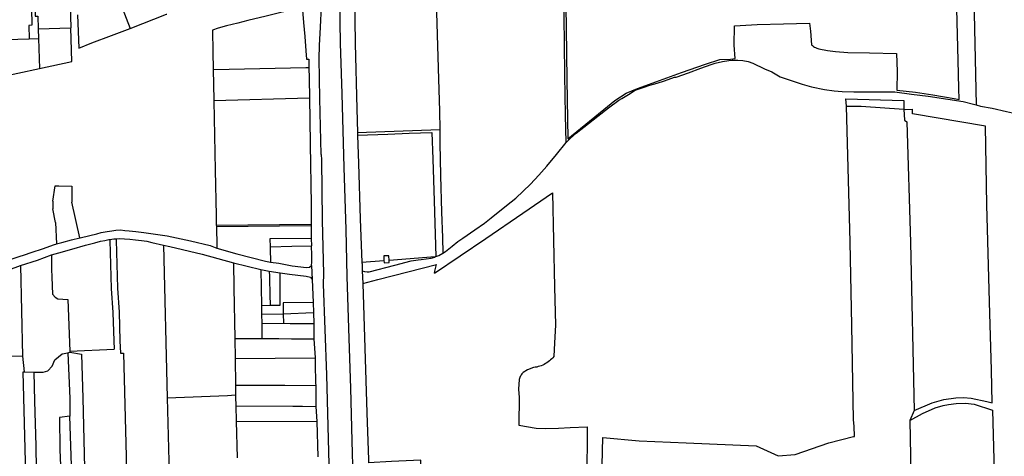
# Model space of a CAD drawing. Header units: inches. Extents: x 210911 to 224988, y 571697 to 586201.
# Tile 128 of 256: x 221156 to 222107, y 576365 to 576786. Entities that reach past the tile are written whole.
import ezdxf

# ---------------------------------------------------------------- set-up
doc = ezdxf.new("R2010")
doc.units = ezdxf.units.IN
doc.header["$MEASUREMENT"] = 0

msp = doc.modelspace()

# ---------------------------------------------------------------- linework, layer by layer
for points in [[(222063.472, 576709.19), (222063.165, 576720.165), (222062.605, 576746.828), (222061.418, 576796.701), (222059.875, 576852.123), (222058.631, 576898.458), (222058.198, 576921.904), (222056.745, 576937.635), (222055.285, 576954.801)], [(221683.904, 576667.567), (221683.507, 576694.133), (221682.771, 576732.76), (221682.333, 576763.543), (221682.107, 576788.08), (221681.729, 576818.407), (221681.787, 576842.696), (221681.998, 576858.623)], [(221682.325, 576858.723), (221683.514, 576819.729), (221684.04, 576778.069), (221684.583, 576728.116), (221685.64, 576671.099), (221723.973, 576702.264), (221730.976, 576708.238), (221741.792, 576715.238), (221752.76, 576719.832), (221795.266, 576735.086), (221818.517, 576743.325), (221832.399, 576747.849), (221842.706, 576748.135), (221847.318, 576748.613), (221846.403, 576761.598), (221846.667, 576780.404), (221868.509, 576781.444), (221893.931, 576782.117), (221918.914, 576782.901), (221919.932, 576774.988), (221920.961, 576761.865)], [(221204.313, 576823.46), (221205.025, 576800.382), (221205.731, 576778.316)], [(221557.921, 576826.108), (221559.184, 576782.613), (221560.831, 576728.864), (221561.649, 576698.115), (221561.907, 576680.09)], [(222077.219, 576822.108), (222079.931, 576703.822)], [(221167.456, 576814.523), (221167.928, 576780.735), (221165.023, 576780.682), (221165.418, 576767.797)], [(221171.097, 576815.289), (221171.228, 576789.551), (221173.716, 576789.64), (221174.169, 576777.35)], [(221479.722, 576809.321), (221480.236, 576763.188), (221481.783, 576699.986), (221482.528, 576677.262)], [(221253.76, 576801.846), (221262.999, 576777.831)], [(221429.175, 576797.93), (221426.008, 576797.141), (221421.384, 576796.126), (221416.761, 576795.111), (221408.416, 576793.081), (221394.433, 576789.698), (221376.729, 576785.413), (221366.796, 576782.832), (221356.092, 576780.338), (221348.086, 576777.97), (221342.436, 576776.2), (221342.692, 576754.686), (221343.035, 576738.258)], [(221429.175, 576797.93), (221429.262, 576795.527), (221430.28, 576783.574), (221431.537, 576769.956), (221432.735, 576756.1), (221433.394, 576747.953), (221435.416, 576748.014), (221435.541, 576740.511)], [(221447.516, 576656.094), (221446.282, 576710.111), (221445.379, 576748.616), (221445.885, 576761.361), (221446.888, 576778.931), (221447.637, 576798.83)], [(221465.075, 576805.475), (221465.883, 576763.219), (221466.093, 576753.987), (221467.393, 576714.464), (221469.313, 576643.493), (221471.073, 576583.556), (221472.233, 576538.312), (221474.133, 576478.508), (221475.593, 576430.256), (221477.072, 576379.525), (221478.152, 576344.105), (221479.631, 576293.611), (221481.013, 576246.799), (221481.891, 576212.977), (221482.725, 576191.57)], [(221212.197, 576790.997), (221213.405, 576758.765), (221225.832, 576763.708), (221244.918, 576770.856), (221262.999, 576777.831)], [(221262.999, 576777.831), (221298.025, 576791.542), (221298.348, 576791.672)], [(221174.169, 576777.35), (221205.731, 576778.316)], [(221174.169, 576777.35), (221174.458, 576768.07)], [(221175.353, 576739.086), (221206.629, 576745.86), (221205.731, 576778.316)], [(221132.045, 576766.788), (221165.418, 576767.797)], [(221165.418, 576767.797), (221174.458, 576768.07)], [(221174.458, 576768.07), (221175.353, 576739.086)], [(221920.961, 576761.865), (221921.864, 576761.106), (221922.816, 576760.409), (221923.813, 576759.779), (221924.851, 576759.217), (221925.924, 576758.727), (221927.028, 576758.311), (221928.158, 576757.971)], [(221928.158, 576757.971), (221936.223, 576756.426), (221944.229, 576755.342), (221955.969, 576754.444), (221976.882, 576754.106), (222002.998, 576753.427), (222003.723, 576736.097), (222003.469, 576718.074), (222021.318, 576716.191), (222038.013, 576713.477), (222058.775, 576709.943), (222063.472, 576709.19)], [(221683.904, 576667.567), (221688.287, 576671.677), (221693.769, 576676.623), (221701.187, 576682.501), (221714.701, 576693.16), (221724.923, 576700.928), (221734.77, 576708.459), (221737.806, 576710.227), (221744.054, 576713.844), (221750.569, 576718), (221758.465, 576720.61), (221764.717, 576722.83), (221771.938, 576724.917), (221778.85, 576727.202), (221788.758, 576730.745), (221790.106, 576730.673), (221802.232, 576735.002), (221814.183, 576739.225), (221824.135, 576743.074), (221828.022, 576744.277), (221834.947, 576745.926), (221841.125, 576746.899), (221844.373, 576747.097), (221849.864, 576746.962), (221854.57, 576746.658), (221859.897, 576745.859), (221864.128, 576744.071), (221875.674, 576738.834), (221882.727, 576735.787), (221890.784, 576730.931), (221912.046, 576724.026), (221920.969, 576721.451), (221933.478, 576718.649), (221942.674, 576717.553), (221950.516, 576716.732), (221961.675, 576716.467), (221980.426, 576716.417), (222001.49, 576716.638), (222017.424, 576714.341), (222033.681, 576712.208), (222052.434, 576709.42), (222067.372, 576707.168), (222077.237, 576704.54)], [(221133.108, 576729.937), (221175.353, 576739.086)], [(221343.035, 576738.258), (221343.036, 576738.207)], [(221343.036, 576738.207), (221343.904, 576738.229)], [(221343.036, 576738.207), (221343.65, 576708.792)], [(221343.904, 576738.229), (221432.702, 576740.082)], [(221432.702, 576740.082), (221432.762, 576740.084)], [(221432.762, 576740.084), (221435.547, 576740.177)], [(221435.541, 576740.511), (221435.547, 576740.177)], [(221435.547, 576740.177), (221435.724, 576729.519), (221436.025, 576710.292)], [(221343.65, 576708.792), (221343.672, 576707.726)], [(221436.025, 576710.292), (221343.672, 576707.726)], [(221343.672, 576707.726), (221345.067, 576640.88), (221345.965, 576597.117)], [(221436.025, 576710.292), (221436.026, 576710.206)], [(221436.026, 576710.206), (221436.343, 576689.971), (221436.654, 576665.826), (221436.963, 576646.677), (221437.331, 576627.527), (221437.7, 576607.664), (221437.705, 576598.515)], [(221954.866, 576702.777), (221954.017, 576709.837), (222010.047, 576708.173), (222010.144, 576699.691)], [(221954.866, 576702.777), (221968.839, 576702.604), (222010.112, 576699.693)], [(221962.516, 576383.866), (221962.289, 576393.626), (221961.634, 576399.9), (221960.006, 576490.995), (221958.291, 576571.687), (221954.866, 576702.777)], [(222077.237, 576704.54), (222079.931, 576703.822)], [(222079.931, 576703.822), (222084.216, 576702.68), (222095.29, 576700.608), (222109.35, 576697.406), (222123.638, 576694.257), (222135.48, 576691.789), (222142.834, 576690.637), (222155.131, 576688.327), (222167.723, 576686.706)], [(222010.112, 576699.693), (222010.896, 576689.201), (222012.929, 576687.449)], [(222010.112, 576699.693), (222010.144, 576699.691)], [(222010.144, 576699.691), (222011.372, 576699.604), (222018.557, 576699.932)], [(222020.082, 576408.905), (222037.399, 576416.213), (222048.725, 576419.626), (222060.459, 576421.163), (222067.768, 576421.501), (222075.138, 576420.767), (222090.298, 576417.436), (222095.398, 576416.354), (222094.743, 576447.941), (222092.847, 576513.803), (222090.404, 576607.288), (222088.947, 576683.241), (222018.312, 576695.316), (222018.557, 576699.932)], [(222012.929, 576687.449), (222016.506, 576571.043), (222020.082, 576408.905)], [(221482.528, 576677.262), (221561.907, 576680.09)], [(221482.528, 576677.262), (221482.61, 576674.756)], [(221482.61, 576674.756), (221511.836, 576675.767), (221532.551, 576676.473), (221554.37, 576677.22), (221555.229, 576651.403), (221556.533, 576611.303), (221558.297, 576557.411)], [(221482.61, 576674.756), (221483.507, 576647.382), (221485.101, 576593.759), (221486.785, 576551.885)], [(221561.907, 576680.09), (221561.944, 576677.48), (221562.095, 576667.002), (221562.642, 576635.866), (221563.692, 576600.295), (221564.426, 576575.794), (221564.817, 576560.834)], [(221564.817, 576560.834), (221567.459, 576562.471), (221573.908, 576567.362), (221579.472, 576572.031), (221584.202, 576575.335), (221595.691, 576583.283), (221605.028, 576589.71), (221611.496, 576594.907), (221626.434, 576606.69), (221635.552, 576613.824), (221649.433, 576627.489), (221657.503, 576636.125), (221665.468, 576644.885), (221674.68, 576655.934), (221683.904, 576667.567)], [(221447.516, 576656.094), (221447.867, 576650.763)], [(221447.867, 576650.763), (221448.381, 576592.762), (221449.509, 576540.754)], [(221188.355, 576610.878), (221190.466, 576625.752)], [(221190.466, 576625.752), (221194.072, 576625.673)], [(221194.072, 576625.673), (221206.481, 576625.459)], [(221206.481, 576625.459), (221206.632, 576610.151)], [(221556.993, 576541.359), (221606.296, 576574.985), (221642.255, 576599.502), (221670.775, 576618.985), (221671.838, 576573.197), (221672.866, 576528.273), (221673.706, 576491.332), (221672.771, 576474.074), (221672.106, 576460.904)], [(221188.355, 576610.878), (221188.399, 576603.696)], [(221214.325, 576575.413), (221206.632, 576610.151)], [(221190.847, 576590.45), (221188.399, 576603.696)], [(221437.705, 576598.515), (221437.709, 576592.44), (221437.745, 576588.812)], [(221190.847, 576590.45), (221191.838, 576569.738)], [(221345.965, 576597.117), (221346.154, 576587.896)], [(221346.154, 576587.896), (221437.745, 576588.812)], [(221437.745, 576588.812), (221437.76, 576587.312)], [(221214.812, 576575.527), (221216.089, 576575.826), (221230.696, 576579.556), (221235.017, 576580.748), (221240.839, 576581.589), (221245.159, 576582.275), (221249.209, 576582.866), (221253.671, 576583.33), (221257.829, 576582.704), (221262.146, 576582.188), (221268.519, 576581.667), (221276.109, 576580.747), (221298.814, 576577.405), (221321.151, 576572.592), (221340.37, 576567.999), (221346.558, 576565.743)], [(221346.154, 576587.896), (221346.185, 576586.396)], [(221346.185, 576586.396), (221437.76, 576587.312)], [(221346.185, 576586.396), (221346.573, 576567.518), (221346.558, 576565.743)], [(221437.76, 576587.312), (221437.881, 576575.019)], [(221073.998, 576524.925), (221075.87, 576525.32), (221077.416, 576525.737), (221081.221, 576526.632), (221085.061, 576527.495), (221117.488, 576542.082), (221133.07, 576550.128), (221156.671, 576557.807), (221159.822, 576558.733), (221168.384, 576561.712), (221178.373, 576565.048), (221189.849, 576569.218), (221191.161, 576569.561)], [(221186.987, 576559.088), (221194.135, 576560.92), (221206.643, 576564.505), (221219.817, 576568.485), (221228.907, 576570.831), (221234.283, 576572.297), (221238.398, 576573.081), (221242.435, 576573.93), (221243.422, 576574.052)], [(221191.161, 576569.561), (221191.838, 576569.738)], [(221191.838, 576569.738), (221196.925, 576571.066), (221206.201, 576573.509), (221214.325, 576575.413)], [(221214.325, 576575.413), (221214.812, 576575.527)], [(221243.422, 576574.052), (221247.324, 576574.535), (221249.398, 576574.63)], [(221243.422, 576574.052), (221243.476, 576573.144), (221244.681, 576526.694), (221246.239, 576503.449), (221247.132, 576475.965), (221247.469, 576468.106)], [(221249.398, 576574.63), (221252.574, 576574.773), (221257.519, 576574.595), (221262.527, 576574.18), (221268.175, 576573.616), (221273.906, 576572.968), (221279.103, 576572.215), (221283.862, 576571.183), (221295.299, 576568.485)], [(221249.398, 576574.63), (221249.472, 576573.391), (221250.676, 576526.982), (221252.232, 576503.754), (221253.13, 576476.127), (221253.645, 576464.126), (221256.615, 576464.242), (221259.021, 576364.365), (221259.43, 576346.343)], [(221437.881, 576575.019), (221397.97, 576574.47), (221398.113, 576567.021)], [(221437.881, 576575.019), (221438.057, 576567.875)], [(221295.299, 576568.485), (221298.712, 576420.931)], [(221295.299, 576568.485), (221301.257, 576567.244), (221332.525, 576559.738), (221362.739, 576551.396)], [(221346.558, 576565.743), (221366.01, 576560.15), (221393.72, 576553.126), (221398.368, 576552.21)], [(221398.113, 576567.021), (221419.169, 576567.392), (221438.057, 576567.875)], [(221398.113, 576567.021), (221398.147, 576565.25)], [(221398.147, 576565.25), (221398.368, 576552.21)], [(221437.95, 576548.847), (221438.4, 576551.978), (221438.404, 576553.654), (221438.289, 576558.763), (221438.057, 576567.875)], [(221558.297, 576557.411), (221561.041, 576558.495), (221564.817, 576560.834)], [(221156.903, 576548.839), (221173.602, 576554.114), (221186.987, 576559.088)], [(221186.987, 576559.088), (221186.881, 576552.628), (221186.928, 576545.31), (221187.167, 576537.643), (221188.103, 576521.256), (221190.479, 576518.314), (221192.978, 576516.805), (221202.711, 576515.934), (221204.709, 576466.163)], [(221362.739, 576551.396), (221389.258, 576544.892)], [(221362.739, 576551.396), (221363.181, 576527.258), (221363.932, 576478.519)], [(221398.368, 576552.21), (221406.427, 576550.997), (221419.458, 576548.438), (221433.406, 576547.007), (221436.285, 576547.269), (221437.95, 576548.847)], [(221508.044, 576553.444), (221486.785, 576551.885)], [(221486.785, 576551.885), (221486.808, 576551.317), (221486.847, 576550.387), (221487.127, 576543.768)], [(221487.127, 576543.768), (221489.219, 576543.214), (221491.845, 576542.814), (221493.675, 576542.778), (221518.459, 576549.185), (221534.351, 576553.265), (221541.191, 576554.176), (221543.981, 576554.575), (221553.779, 576555.974), (221557.162, 576556.963), (221557.419, 576557.064)], [(221513.045, 576553.81), (221512.814, 576558.332), (221507.805, 576558.073), (221508.044, 576553.444)], [(221508.044, 576553.444), (221508.121, 576551.946)], [(221508.121, 576551.946), (221508.146, 576551.467), (221513.152, 576551.716)], [(221557.419, 576557.064), (221513.045, 576553.81)], [(221513.122, 576552.312), (221513.045, 576553.81)], [(221513.152, 576551.716), (221513.122, 576552.312)], [(221557.419, 576557.064), (221558.297, 576557.411)], [(221128.035, 576538.287), (221156.903, 576548.839)], [(221156.903, 576548.839), (221158.979, 576461.384)], [(221389.258, 576544.892), (221389.693, 576510.369)], [(221389.258, 576544.892), (221397.314, 576543.341)], [(221397.314, 576543.341), (221397.421, 576538.697), (221397.386, 576536.461), (221397.711, 576520.566), (221398.044, 576510.422)], [(221397.314, 576543.341), (221407.676, 576541.78)], [(221398.044, 576510.422), (221407.922, 576510.484), (221407.672, 576519.72), (221407.676, 576541.78)], [(221407.676, 576541.78), (221416.989, 576540.545), (221433.054, 576538.562), (221437.117, 576537.73), (221438.737, 576535.198)], [(221437.95, 576548.847), (221438.737, 576535.198)], [(221487.127, 576543.768), (221487.523, 576531.47)], [(221487.523, 576531.47), (221502.259, 576535.3), (221531.048, 576542.726), (221558.637, 576549.936)], [(221556.993, 576541.359), (221557.085, 576543.421), (221557.723, 576546.092), (221558.637, 576549.936)], [(221438.737, 576535.198), (221439.64, 576513.202)], [(221449.509, 576540.754), (221449.201, 576530.727)], [(221487.523, 576531.47), (221491.55, 576406.548), (221493.173, 576361.314), (221493.249, 576358.3)], [(221449.201, 576530.727), (221452.603, 576443.331), (221454.359, 576368.878), (221456.101, 576309.071), (221457.678, 576252.538)], [(221439.64, 576513.202), (221410.57, 576512.789), (221410.755, 576502.324)], [(221439.64, 576513.202), (221439.858, 576503.339)], [(221389.693, 576510.369), (221398.044, 576510.422)], [(221389.693, 576510.369), (221389.828, 576501.747)], [(221410.755, 576502.324), (221439.858, 576503.339)], [(221439.858, 576503.339), (221440.247, 576492.881)], [(221389.828, 576501.747), (221410.761, 576502.026)], [(221389.828, 576501.747), (221389.966, 576492.941)], [(221410.755, 576502.324), (221410.761, 576502.026)], [(221410.761, 576502.026), (221410.921, 576493.036)], [(221389.966, 576492.941), (221410.921, 576493.036)], [(221389.966, 576492.941), (221390.257, 576478.211)], [(221410.921, 576493.036), (221417.629, 576492.897)], [(221417.629, 576492.897), (221417.655, 576492.708), (221424.5, 576492.841)], [(221417.629, 576492.897), (221424.5, 576492.841)], [(221424.5, 576492.841), (221440.247, 576492.881)], [(221440.247, 576492.881), (221440.483, 576478.082)], [(221363.932, 576478.519), (221364.234, 576458.949)], [(221363.932, 576478.519), (221390.257, 576478.211)], [(221390.257, 576478.211), (221406.436, 576478.256), (221418.876, 576478.098), (221440.483, 576478.082)], [(221440.483, 576478.082), (221441.467, 576459.705)], [(221202.797, 576464.625), (221204.755, 576465.017)], [(221204.709, 576466.163), (221247.469, 576468.106)], [(221204.709, 576466.163), (221204.755, 576465.017)], [(221204.755, 576465.017), (221215.955, 576463.118), (221217.173, 576420.646), (221218.955, 576353.642), (221220.121, 576316.257), (221220.594, 576302.373)], [(221148.142, 576461.581), (221158.979, 576461.384)], [(221158.979, 576461.384), (221160.702, 576446.216)], [(221169.946, 576445.935), (221176.108, 576445.811), (221178.967, 576445.744), (221183.31, 576447.282), (221187.6, 576451.733), (221190.163, 576457.724), (221197.375, 576463.539), (221202.797, 576464.625)], [(221202.797, 576464.625), (221204.765, 576420.279), (221204.725, 576403.277)], [(221364.234, 576458.949), (221441.467, 576459.705)], [(221364.234, 576458.949), (221364.631, 576433.163)], [(221441.467, 576459.705), (221441.524, 576453.939), (221442.098, 576435.242), (221442.125, 576432.972)], [(221672.106, 576460.904), (221671.111, 576459.756), (221670.059, 576458.662), (221668.951, 576457.623), (221667.79, 576456.643), (221666.581, 576455.724), (221665.326, 576454.869), (221664.028, 576454.08), (221662.691, 576453.359), (221661.319, 576452.708), (221659.915, 576452.13), (221658.483, 576451.624), (221657.026, 576451.193), (221655.55, 576450.838), (221654.056, 576450.56), (221652.551, 576450.36)], [(221162.78, 576322.181), (221159.489, 576446.234), (221160.702, 576446.216)], [(221160.702, 576446.216), (221169.946, 576445.935)], [(221169.946, 576445.935), (221170.421, 576417.734), (221171.807, 576374.773), (221171.922, 576369.774), (221172.508, 576343.043), (221173.167, 576311.761)], [(221652.551, 576450.36), (221646.513, 576448.185), (221642.614, 576445.622)], [(221638.644, 576438.757), (221638.055, 576429.412), (221638.543, 576421.367), (221638.768, 576412.329), (221638.337, 576404.243), (221638.19, 576394.601), (221655.063, 576391.745), (221663.647, 576391.369)], [(221642.614, 576445.622), (221641.918, 576444.898), (221641.274, 576444.128), (221640.685, 576443.316), (221640.153, 576442.465), (221639.68, 576441.579), (221639.27, 576440.663), (221638.924, 576439.721), (221638.644, 576438.757)], [(221364.631, 576433.163), (221412.31, 576433.224), (221442.125, 576432.972)], [(221364.631, 576433.163), (221364.775, 576423.833)], [(221442.125, 576432.972), (221442.335, 576412.835)], [(221298.712, 576420.931), (221356.871, 576423.341), (221364.775, 576423.833)], [(221298.712, 576420.931), (221300.78, 576347.609)], [(221364.775, 576423.833), (221364.802, 576422.089), (221365.003, 576413.432)], [(221365.003, 576413.432), (221420.099, 576413.125), (221429.313, 576412.999), (221442.335, 576412.835)], [(221365.003, 576413.432), (221365.35, 576398.491)], [(221442.335, 576412.835), (221443.291, 576398.224)], [(222015.73, 576399.056), (222027.994, 576405.802), (222040.425, 576411.519), (222048.19, 576413.658), (222053.373, 576414.695), (222060.691, 576415.574), (222069.69, 576415.805), (222077.98, 576414.823), (222095.664, 576409.31)], [(222020.082, 576408.905), (222015.73, 576399.056)], [(222095.664, 576409.31), (222097.215, 576349.572), (222098.72, 576290.999), (222101.065, 576211.85), (222033.621, 576211.193), (222019.336, 576211.08)], [(221204.725, 576403.277), (221194.725, 576401.997), (221195.097, 576371.27), (221195.563, 576355.29)], [(221207.359, 576326.984), (221204.725, 576403.277)], [(221365.35, 576398.491), (221366.168, 576363.232)], [(221365.35, 576398.491), (221443.291, 576398.224)], [(222015.73, 576399.056), (222019.336, 576211.08)], [(221443.291, 576398.224), (221444.161, 576364.11)], [(221663.647, 576391.369), (221676.495, 576391.857), (221687.784, 576392.301), (221704.41, 576392.948), (221703.996, 576341.041), (221703.725, 576307.329), (221654.852, 576303.771), (221629.467, 576301.922), (221586.554, 576299.582), (221545.526, 576297.335), (221544.758, 576325.075), (221544.371, 576338.919), (221543.752, 576360.94), (221515.292, 576359.456), (221493.249, 576358.3)], [(221718.998, 576207.634), (221718.594, 576289.452), (221718.631, 576356.174), (221719.321, 576382.653)], [(221719.321, 576382.653), (221754.462, 576379.716), (221799.915, 576377.618), (221867.592, 576374.601), (221888.798, 576365.118), (221905.201, 576366.219), (221937.8, 576377.472), (221961.455, 576383.592)], [(221961.455, 576383.592), (221962.516, 576383.866)]]:
    msp.add_lwpolyline(points)

doc.saveas('drawing.dxf')
